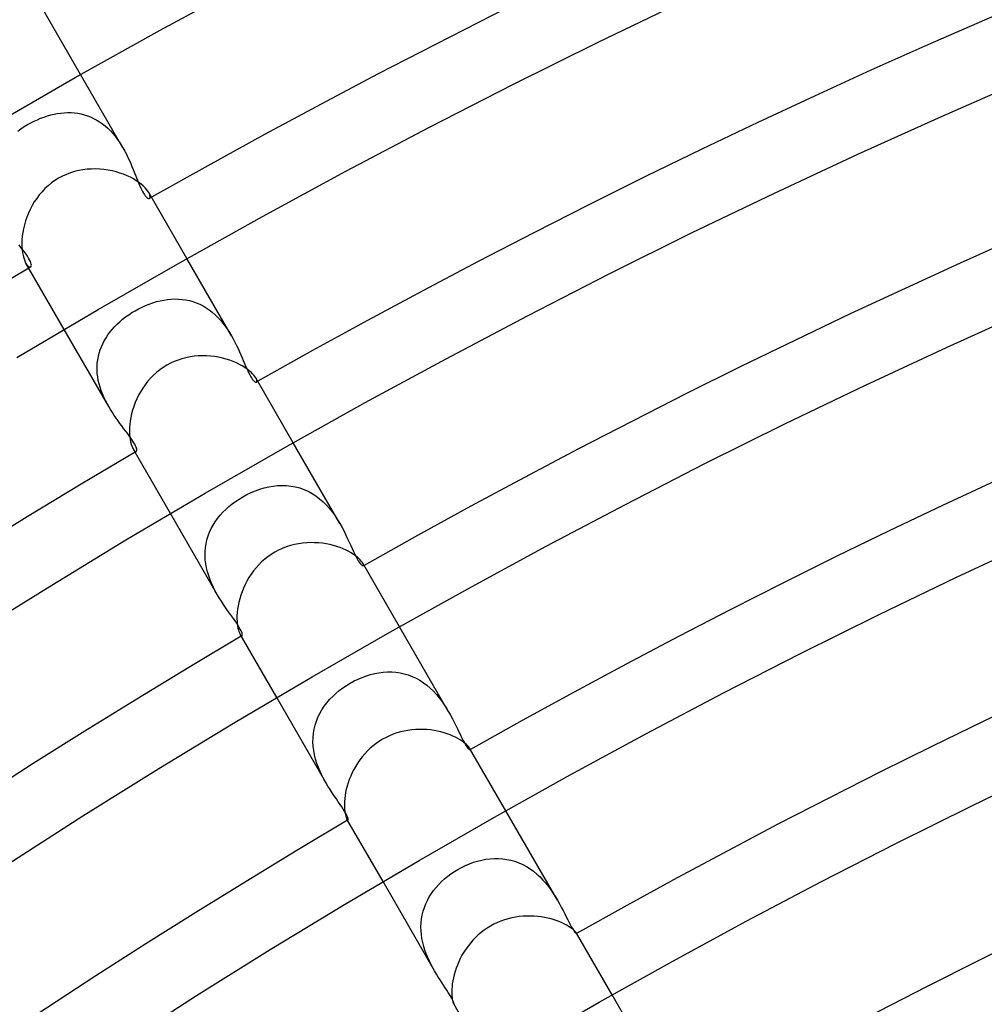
# Model space of a CAD drawing. Header units: millimetres. Extents: x -345 to 345, y -305 to 305.
# Tile 63 of 87: x -113 to -86, y 170 to 198. Entities that reach past the tile are written whole.
import ezdxf

# ---------------------------------------------------------------- set-up
doc = ezdxf.new("R2010")
doc.units = ezdxf.units.MM
doc.layers.add('HIDDEN', color=7, linetype='Continuous')
doc.layers.add('THICK', color=7, linetype='Continuous')

msp = doc.modelspace()

# ---------------------------------------------------------------- linework, layer by layer
at = {"layer": 'HIDDEN'}
for p, q in [((-110.067, 194.642), (-111.264, 196.714)), ((-112.577, 195.398), (-112.484, 195.44)), ((-112.484, 195.44), (-112.391, 195.479)), ((-112.391, 195.479), (-112.296, 195.515)), ((-112.296, 195.515), (-112.201, 195.546)), ((-112.201, 195.546), (-112.106, 195.573)), ((-112.106, 195.573), (-112.01, 195.595)), ((-112.01, 195.595), (-111.914, 195.614)), ((-111.914, 195.614), (-111.819, 195.627)), ((-111.819, 195.627), (-111.723, 195.636)), ((-111.723, 195.636), (-111.627, 195.64)), ((-111.627, 195.64), (-111.533, 195.639)), ((-111.533, 195.639), (-111.438, 195.632)), ((-111.438, 195.632), (-111.345, 195.62)), ((-111.345, 195.62), (-111.252, 195.603)), ((-111.252, 195.603), (-111.16, 195.58)), ((-111.16, 195.58), (-111.07, 195.551)), ((-111.07, 195.551), (-110.981, 195.517)), ((-110.981, 195.517), (-110.895, 195.477)), ((-110.895, 195.477), (-110.81, 195.431)), ((-110.81, 195.431), (-110.728, 195.38)), ((-113.039, 195.116), (-112.948, 195.181)), ((-112.948, 195.181), (-112.854, 195.243)), ((-112.854, 195.243), (-112.758, 195.302)), ((-112.758, 195.302), (-112.668, 195.351)), ((-112.668, 195.351), (-112.577, 195.398)), ((-110.728, 195.38), (-110.647, 195.324)), ((-110.647, 195.324), (-110.57, 195.262)), ((-110.57, 195.262), (-110.495, 195.196)), ((-110.495, 195.196), (-110.424, 195.126)), ((-110.424, 195.126), (-110.356, 195.052)), ((-110.356, 195.052), (-110.292, 194.974)), ((-110.292, 194.974), (-110.23, 194.894)), ((-110.23, 194.894), (-110.172, 194.811)), ((-110.172, 194.811), (-110.118, 194.727)), ((-110.118, 194.727), (-110.067, 194.641)), ((-110.067, 194.641), (-110.018, 194.553)), ((-110.018, 194.553), (-109.972, 194.465)), ((-109.972, 194.465), (-109.929, 194.377)), ((-109.929, 194.377), (-109.888, 194.289)), ((-109.888, 194.289), (-109.85, 194.203)), ((-109.85, 194.203), (-109.814, 194.118)), ((-109.814, 194.118), (-109.781, 194.036)), ((-109.781, 194.036), (-109.748, 193.955)), ((-109.748, 193.955), (-109.718, 193.877)), ((-109.718, 193.877), (-109.688, 193.802)), ((-109.688, 193.802), (-109.659, 193.728)), ((-109.659, 193.728), (-109.63, 193.658)), ((-109.63, 193.658), (-109.602, 193.591)), ((-109.602, 193.591), (-109.574, 193.527)), ((-109.574, 193.527), (-109.546, 193.468)), ((-109.546, 193.468), (-109.518, 193.414)), ((-109.518, 193.414), (-109.491, 193.366)), ((-109.491, 193.366), (-109.464, 193.324)), ((-109.464, 193.324), (-109.438, 193.289)), ((-109.438, 193.289), (-109.413, 193.261)), ((-109.413, 193.261), (-109.39, 193.24)), ((-109.39, 193.24), (-109.369, 193.225)), ((-109.369, 193.225), (-109.349, 193.217)), ((-109.349, 193.217), (-109.332, 193.215)), ((-109.32, 193.343), (-109.341, 193.384)), ((-109.332, 193.215), (-109.319, 193.219)), ((-109.306, 193.306), (-109.32, 193.343)), ((-109.319, 193.219), (-109.307, 193.23)), ((-109.307, 193.23), (-109.301, 193.249)), ((-109.3, 193.274), (-109.306, 193.306)), ((-109.301, 193.249), (-109.3, 193.274)), ((-112.947, 191.836), (-113.001, 191.904)), ((-112.896, 191.77), (-112.947, 191.836)), ((-112.848, 191.706), (-112.896, 191.77)), ((-112.804, 191.646), (-112.848, 191.706)), ((-112.764, 191.588), (-112.804, 191.646)), ((-112.731, 191.533), (-112.764, 191.588)), ((-112.703, 191.483), (-112.731, 191.533)), ((-112.805, 191.384), (-112.78, 191.345)), ((-112.78, 191.345), (-112.754, 191.315)), ((-112.754, 191.315), (-112.73, 191.294)), ((-112.73, 191.294), (-112.708, 191.282)), ((-112.708, 191.282), (-112.689, 191.278)), ((-112.682, 191.438), (-112.703, 191.483)), ((-112.689, 191.278), (-112.673, 191.282)), ((-112.667, 191.398), (-112.682, 191.438)), ((-112.673, 191.282), (-112.662, 191.293)), ((-112.657, 191.364), (-112.667, 191.398)), ((-112.662, 191.293), (-112.655, 191.311)), ((-112.653, 191.334), (-112.657, 191.364)), ((-112.655, 191.311), (-112.653, 191.334)), ((-107.007, 189.341), (-108.263, 191.518)), ((-109.627, 190.101), (-109.528, 190.15)), ((-109.528, 190.15), (-109.428, 190.195)), ((-109.428, 190.195), (-109.326, 190.236)), ((-109.326, 190.236), (-109.224, 190.272)), ((-109.224, 190.272), (-109.12, 190.303)), ((-109.12, 190.303), (-109.017, 190.329)), ((-109.017, 190.329), (-108.913, 190.349)), ((-108.913, 190.349), (-108.809, 190.365)), ((-108.809, 190.365), (-108.705, 190.374)), ((-108.705, 190.374), (-108.601, 190.378)), ((-108.601, 190.378), (-108.498, 190.376)), ((-108.498, 190.376), (-108.396, 190.368)), ((-108.396, 190.368), (-108.294, 190.353)), ((-108.294, 190.353), (-108.194, 190.332)), ((-108.194, 190.332), (-108.095, 190.304)), ((-108.095, 190.304), (-107.998, 190.27)), ((-107.998, 190.27), (-107.902, 190.229)), ((-107.902, 190.229), (-107.809, 190.182)), ((-107.809, 190.182), (-107.719, 190.128)), ((-110.077, 189.805), (-109.993, 189.87)), ((-109.993, 189.87), (-109.906, 189.933)), ((-109.906, 189.933), (-109.816, 189.992)), ((-109.816, 189.992), (-109.724, 190.048)), ((-109.724, 190.048), (-109.627, 190.101)), ((-107.719, 190.128), (-107.631, 190.069)), ((-107.631, 190.069), (-107.547, 190.004)), ((-107.547, 190.004), (-107.466, 189.933)), ((-107.466, 189.933), (-107.389, 189.858)), ((-110.373, 189.518), (-110.305, 189.593)), ((-110.305, 189.593), (-110.234, 189.665)), ((-110.234, 189.665), (-110.158, 189.736)), ((-110.158, 189.736), (-110.077, 189.805)), ((-107.389, 189.858), (-107.315, 189.778)), ((-107.315, 189.778), (-107.246, 189.695)), ((-107.246, 189.695), (-107.18, 189.609)), ((-107.18, 189.609), (-107.119, 189.521)), ((-110.471, 187.341), (-111.728, 189.518)), ((-110.546, 189.282), (-110.493, 189.362)), ((-110.493, 189.362), (-110.435, 189.441)), ((-110.435, 189.441), (-110.373, 189.518)), ((-107.119, 189.521), (-107.061, 189.431)), ((-107.061, 189.431), (-107.006, 189.34)), ((-107.006, 189.34), (-106.955, 189.249)), ((-110.711, 188.941), (-110.677, 189.029)), ((-110.677, 189.029), (-110.639, 189.115)), ((-110.639, 189.115), (-110.595, 189.2)), ((-110.595, 189.2), (-110.546, 189.282)), ((-106.955, 189.249), (-106.907, 189.157)), ((-106.907, 189.157), (-106.863, 189.067)), ((-106.863, 189.067), (-106.821, 188.978)), ((-110.78, 188.664), (-110.762, 188.758)), ((-110.762, 188.758), (-110.739, 188.85)), ((-110.739, 188.85), (-110.711, 188.941)), ((-106.821, 188.978), (-106.781, 188.89)), ((-106.781, 188.89), (-106.743, 188.804)), ((-106.743, 188.804), (-106.708, 188.72)), ((-110.798, 188.375), (-110.797, 188.472)), ((-110.797, 188.472), (-110.792, 188.568)), ((-110.792, 188.568), (-110.78, 188.664)), ((-106.708, 188.72), (-106.673, 188.639)), ((-106.673, 188.639), (-106.64, 188.56)), ((-106.64, 188.56), (-106.608, 188.485)), ((-106.608, 188.485), (-106.576, 188.414)), ((-110.792, 188.278), (-110.798, 188.375)), ((-110.781, 188.18), (-110.792, 188.278)), ((-106.576, 188.414), (-106.546, 188.347)), ((-106.546, 188.347), (-106.516, 188.287)), ((-106.516, 188.287), (-106.487, 188.232)), ((-106.487, 188.232), (-106.459, 188.184)), ((-110.764, 188.081), (-110.781, 188.18)), ((-110.741, 187.983), (-110.764, 188.081)), ((-110.714, 187.887), (-110.741, 187.983)), ((-106.459, 188.184), (-106.433, 188.143)), ((-106.433, 188.143), (-106.408, 188.108)), ((-106.408, 188.108), (-106.384, 188.079)), ((-106.384, 188.079), (-106.362, 188.057)), ((-106.362, 188.057), (-106.342, 188.042)), ((-106.342, 188.042), (-106.325, 188.033)), ((-106.325, 188.033), (-106.311, 188.03)), ((-106.303, 188.12), (-106.319, 188.15)), ((-106.311, 188.03), (-106.3, 188.033)), ((-106.293, 188.094), (-106.303, 188.12)), ((-106.3, 188.033), (-106.292, 188.041)), ((-106.288, 188.072), (-106.293, 188.094)), ((-106.292, 188.041), (-106.288, 188.054)), ((-106.288, 188.054), (-106.288, 188.072)), ((-110.683, 187.791), (-110.714, 187.887)), ((-110.647, 187.698), (-110.683, 187.791)), ((-110.607, 187.605), (-110.647, 187.698)), ((-110.564, 187.515), (-110.607, 187.605)), ((-110.518, 187.426), (-110.564, 187.515)), ((-110.47, 187.34), (-110.518, 187.426)), ((-110.419, 187.254), (-110.47, 187.34)), ((-110.367, 187.171), (-110.419, 187.254)), ((-110.313, 187.091), (-110.367, 187.171)), ((-110.259, 187.013), (-110.313, 187.091)), ((-110.206, 186.938), (-110.259, 187.013)), ((-110.153, 186.865), (-110.206, 186.938)), ((-110.1, 186.795), (-110.153, 186.865)), ((-110.049, 186.726), (-110.1, 186.795)), ((-109.999, 186.66), (-110.049, 186.726)), ((-109.951, 186.597), (-109.999, 186.66)), ((-109.905, 186.535), (-109.951, 186.597)), ((-109.863, 186.477), (-109.905, 186.535)), ((-109.824, 186.421), (-109.863, 186.477)), ((-109.79, 186.368), (-109.824, 186.421)), ((-109.76, 186.32), (-109.79, 186.368)), ((-109.735, 186.275), (-109.76, 186.32)), ((-109.715, 186.234), (-109.735, 186.275)), ((-103.944, 184.036), (-105.263, 186.321)), ((-109.783, 186.15), (-109.765, 186.121)), ((-109.765, 186.121), (-109.747, 186.1)), ((-109.747, 186.1), (-109.731, 186.084)), ((-109.731, 186.084), (-109.715, 186.075)), ((-109.699, 186.198), (-109.715, 186.234)), ((-109.715, 186.075), (-109.702, 186.072)), ((-109.702, 186.072), (-109.691, 186.075)), ((-109.687, 186.165), (-109.699, 186.198)), ((-109.691, 186.075), (-109.684, 186.083)), ((-109.681, 186.137), (-109.687, 186.165)), ((-109.684, 186.083), (-109.679, 186.096)), ((-109.678, 186.114), (-109.681, 186.137)), ((-109.679, 186.096), (-109.678, 186.114)), ((-106.572, 184.855), (-106.453, 184.913)), ((-106.453, 184.913), (-106.331, 184.964)), ((-106.331, 184.964), (-106.207, 185.008)), ((-106.207, 185.008), (-106.081, 185.045)), ((-106.081, 185.045), (-105.955, 185.075)), ((-105.955, 185.075), (-105.829, 185.096)), ((-105.829, 185.096), (-105.702, 185.11)), ((-105.702, 185.11), (-105.575, 185.115)), ((-105.575, 185.115), (-105.449, 185.111)), ((-105.449, 185.111), (-105.324, 185.097)), ((-105.324, 185.097), (-105.201, 185.075)), ((-105.201, 185.075), (-105.078, 185.042)), ((-105.078, 185.042), (-104.959, 185)), ((-104.959, 185), (-104.843, 184.949)), ((-104.843, 184.949), (-104.731, 184.888)), ((-104.731, 184.888), (-104.622, 184.817)), ((-107.078, 184.517), (-106.986, 184.592)), ((-106.986, 184.592), (-106.891, 184.663)), ((-106.891, 184.663), (-106.792, 184.729)), ((-106.792, 184.729), (-106.689, 184.791)), ((-106.689, 184.791), (-106.572, 184.855)), ((-104.622, 184.817), (-104.517, 184.738)), ((-104.517, 184.738), (-104.419, 184.652)), ((-104.419, 184.652), (-104.326, 184.56)), ((-107.408, 182.035), (-108.727, 184.321)), ((-107.325, 184.27), (-107.248, 184.356)), ((-107.248, 184.356), (-107.165, 184.438)), ((-107.165, 184.438), (-107.078, 184.517)), ((-104.326, 184.56), (-104.238, 184.461)), ((-104.238, 184.461), (-104.155, 184.358)), ((-104.155, 184.358), (-104.079, 184.252)), ((-107.524, 183.992), (-107.464, 184.088)), ((-107.464, 184.088), (-107.397, 184.181)), ((-107.397, 184.181), (-107.325, 184.27)), ((-104.079, 184.252), (-104.009, 184.144)), ((-104.009, 184.144), (-103.943, 184.035)), ((-103.943, 184.035), (-103.883, 183.926)), ((-107.665, 183.687), (-107.625, 183.792)), ((-107.625, 183.792), (-107.578, 183.894)), ((-107.578, 183.894), (-107.524, 183.992)), ((-103.883, 183.926), (-103.827, 183.819)), ((-103.827, 183.819), (-103.775, 183.714)), ((-107.74, 183.358), (-107.723, 183.469)), ((-107.723, 183.469), (-107.698, 183.579)), ((-107.698, 183.579), (-107.665, 183.687)), ((-103.775, 183.714), (-103.726, 183.611)), ((-103.726, 183.611), (-103.681, 183.513)), ((-103.681, 183.513), (-103.639, 183.419)), ((-107.752, 183.131), (-107.75, 183.245)), ((-107.75, 183.245), (-107.74, 183.358)), ((-103.639, 183.419), (-103.599, 183.33)), ((-103.599, 183.33), (-103.561, 183.248)), ((-103.561, 183.248), (-103.524, 183.172)), ((-107.746, 183.016), (-107.752, 183.131)), ((-107.732, 182.899), (-107.746, 183.016)), ((-103.524, 183.172), (-103.49, 183.103)), ((-103.49, 183.103), (-103.457, 183.042)), ((-103.457, 183.042), (-103.426, 182.989)), ((-103.426, 182.989), (-103.397, 182.944)), ((-103.397, 182.944), (-103.37, 182.908)), ((-103.289, 182.9), (-103.299, 182.919)), ((-107.711, 182.785), (-107.732, 182.899)), ((-107.683, 182.671), (-107.711, 182.785)), ((-107.649, 182.559), (-107.683, 182.671)), ((-103.37, 182.908), (-103.346, 182.88)), ((-103.346, 182.88), (-103.326, 182.861)), ((-103.326, 182.861), (-103.308, 182.849)), ((-103.308, 182.849), (-103.295, 182.844)), ((-103.295, 182.844), (-103.285, 182.845)), ((-103.282, 182.883), (-103.289, 182.9)), ((-103.285, 182.845), (-103.28, 182.85)), ((-103.279, 182.869), (-103.282, 182.883)), ((-103.28, 182.85), (-103.278, 182.858)), ((-103.278, 182.858), (-103.279, 182.869)), ((-107.609, 182.449), (-107.649, 182.559)), ((-107.564, 182.34), (-107.609, 182.449)), ((-107.515, 182.235), (-107.564, 182.34)), ((-107.462, 182.133), (-107.515, 182.235)), ((-107.407, 182.035), (-107.462, 182.133)), ((-107.35, 181.938), (-107.407, 182.035)), ((-107.291, 181.845), (-107.35, 181.938)), ((-107.232, 181.756), (-107.291, 181.845)), ((-107.172, 181.669), (-107.232, 181.756)), ((-107.114, 181.586), (-107.172, 181.669)), ((-107.057, 181.506), (-107.114, 181.586)), ((-107.002, 181.43), (-107.057, 181.506)), ((-106.949, 181.357), (-107.002, 181.43)), ((-106.901, 181.287), (-106.949, 181.357)), ((-106.857, 181.222), (-106.901, 181.287)), ((-106.818, 181.162), (-106.857, 181.222)), ((-106.784, 181.107), (-106.818, 181.162)), ((-106.756, 181.057), (-106.784, 181.107)), ((-106.733, 181.012), (-106.756, 181.057)), ((-106.716, 180.973), (-106.733, 181.012)), ((-106.705, 180.939), (-106.716, 180.973)), ((-100.877, 178.725), (-102.263, 181.125)), ((-106.763, 180.919), (-106.752, 180.901)), ((-106.752, 180.901), (-106.74, 180.887)), ((-106.74, 180.887), (-106.73, 180.877)), ((-106.73, 180.877), (-106.721, 180.87)), ((-106.721, 180.87), (-106.713, 180.868)), ((-106.713, 180.868), (-106.706, 180.87)), ((-106.706, 180.87), (-106.7, 180.877)), ((-106.699, 180.912), (-106.705, 180.939)), ((-106.7, 180.877), (-106.698, 180.892)), ((-106.698, 180.892), (-106.699, 180.912)), ((-103.654, 179.533), (-103.543, 179.593)), ((-103.543, 179.593), (-103.431, 179.648)), ((-103.431, 179.648), (-103.316, 179.696)), ((-103.316, 179.696), (-103.199, 179.739)), ((-103.199, 179.739), (-103.081, 179.775)), ((-103.081, 179.775), (-102.962, 179.804)), ((-102.962, 179.804), (-102.842, 179.826)), ((-102.842, 179.826), (-102.722, 179.841)), ((-102.722, 179.841), (-102.602, 179.849)), ((-102.602, 179.849), (-102.483, 179.848)), ((-102.483, 179.848), (-102.364, 179.84)), ((-102.364, 179.84), (-102.246, 179.823)), ((-102.246, 179.823), (-102.13, 179.798)), ((-102.13, 179.798), (-102.015, 179.764)), ((-102.015, 179.764), (-101.903, 179.722)), ((-101.903, 179.722), (-101.794, 179.671)), ((-101.794, 179.671), (-101.688, 179.612)), ((-101.688, 179.612), (-101.586, 179.545)), ((-104.059, 179.243), (-103.964, 179.322)), ((-103.964, 179.322), (-103.864, 179.398)), ((-103.864, 179.398), (-103.761, 179.468)), ((-103.761, 179.468), (-103.654, 179.533)), ((-101.586, 179.545), (-101.487, 179.471)), ((-101.487, 179.471), (-101.394, 179.391)), ((-101.394, 179.391), (-101.305, 179.305)), ((-101.305, 179.305), (-101.222, 179.215)), ((-104.341, 176.724), (-105.727, 179.125)), ((-104.313, 178.977), (-104.234, 179.07)), ((-104.234, 179.07), (-104.149, 179.158)), ((-104.149, 179.158), (-104.059, 179.243)), ((-101.222, 179.215), (-101.143, 179.12)), ((-101.143, 179.12), (-101.069, 179.022)), ((-101.069, 179.022), (-101, 178.924)), ((-104.511, 178.678), (-104.452, 178.781)), ((-104.452, 178.781), (-104.386, 178.881)), ((-104.386, 178.881), (-104.313, 178.977)), ((-101, 178.924), (-100.937, 178.824)), ((-100.937, 178.824), (-100.877, 178.724)), ((-104.608, 178.46), (-104.564, 178.57)), ((-104.564, 178.57), (-104.511, 178.678)), ((-100.877, 178.724), (-100.821, 178.624)), ((-100.821, 178.624), (-100.768, 178.525)), ((-100.768, 178.525), (-100.719, 178.427)), ((-104.692, 178.113), (-104.672, 178.231)), ((-104.672, 178.231), (-104.644, 178.347)), ((-104.644, 178.347), (-104.608, 178.46)), ((-100.719, 178.427), (-100.672, 178.332)), ((-100.672, 178.332), (-100.628, 178.241)), ((-100.628, 178.241), (-100.586, 178.154)), ((-104.705, 177.871), (-104.703, 177.993)), ((-104.703, 177.993), (-104.692, 178.113)), ((-100.586, 178.154), (-100.546, 178.071)), ((-100.546, 178.071), (-100.509, 177.995)), ((-100.509, 177.995), (-100.473, 177.926)), ((-100.473, 177.926), (-100.44, 177.865)), ((-104.698, 177.749), (-104.705, 177.871)), ((-104.683, 177.627), (-104.698, 177.749)), ((-100.44, 177.865), (-100.409, 177.81)), ((-100.409, 177.81), (-100.38, 177.764)), ((-100.38, 177.764), (-100.353, 177.726)), ((-100.353, 177.726), (-100.33, 177.697)), ((-100.33, 177.697), (-100.31, 177.675)), ((-100.31, 177.675), (-100.294, 177.661)), ((-100.294, 177.661), (-100.281, 177.655)), ((-100.277, 177.684), (-100.283, 177.695)), ((-100.281, 177.655), (-100.274, 177.655)), ((-100.273, 177.675), (-100.277, 177.684)), ((-100.274, 177.655), (-100.271, 177.657)), ((-100.271, 177.668), (-100.273, 177.675)), ((-100.27, 177.662), (-100.271, 177.668)), ((-100.271, 177.657), (-100.27, 177.662)), ((-104.661, 177.507), (-104.683, 177.627)), ((-104.631, 177.387), (-104.661, 177.507)), ((-104.594, 177.268), (-104.631, 177.387)), ((-104.551, 177.152), (-104.594, 177.268)), ((-104.504, 177.04), (-104.551, 177.152)), ((-104.453, 176.932), (-104.504, 177.04)), ((-104.398, 176.826), (-104.453, 176.932)), ((-104.341, 176.725), (-104.398, 176.826)), ((-104.282, 176.625), (-104.341, 176.725)), ((-104.222, 176.529), (-104.282, 176.625)), ((-104.162, 176.437), (-104.222, 176.529)), ((-104.103, 176.348), (-104.162, 176.437)), ((-104.045, 176.264), (-104.103, 176.348)), ((-103.99, 176.184), (-104.045, 176.264)), ((-103.939, 176.108), (-103.99, 176.184)), ((-103.892, 176.038), (-103.939, 176.108)), ((-103.85, 175.973), (-103.892, 176.038)), ((-103.814, 175.913), (-103.85, 175.973)), ((-103.782, 175.859), (-103.814, 175.913)), ((-103.757, 175.811), (-103.782, 175.859)), ((-103.738, 175.77), (-103.757, 175.811)), ((-103.747, 175.695), (-103.74, 175.684)), ((-103.74, 175.684), (-103.735, 175.677)), ((-103.724, 175.735), (-103.738, 175.77)), ((-103.716, 175.708), (-103.724, 175.735)), ((-103.712, 175.687), (-103.716, 175.708)), ((-103.713, 175.674), (-103.712, 175.687)), ((-97.807, 173.406), (-99.263, 175.929)), ((-103.735, 175.677), (-103.729, 175.671)), ((-103.729, 175.671), (-103.724, 175.667)), ((-103.724, 175.667), (-103.72, 175.666)), ((-103.72, 175.666), (-103.717, 175.667)), ((-103.717, 175.667), (-103.713, 175.674)), ((-99.823, 174.56), (-99.705, 174.574)), ((-99.705, 174.574), (-99.586, 174.582)), ((-99.586, 174.582), (-99.468, 174.582)), ((-99.468, 174.582), (-99.351, 174.574)), ((-99.351, 174.574), (-99.234, 174.558)), ((-100.617, 174.273), (-100.509, 174.332)), ((-100.509, 174.332), (-100.399, 174.385)), ((-100.399, 174.385), (-100.287, 174.432)), ((-100.287, 174.432), (-100.173, 174.474)), ((-100.173, 174.474), (-100.057, 174.509)), ((-100.057, 174.509), (-99.94, 174.538)), ((-99.94, 174.538), (-99.823, 174.56)), ((-99.234, 174.558), (-99.119, 174.534)), ((-99.119, 174.534), (-99.005, 174.502)), ((-99.005, 174.502), (-98.894, 174.461)), ((-98.894, 174.461), (-98.785, 174.413)), ((-98.785, 174.413), (-98.68, 174.356)), ((-98.68, 174.356), (-98.578, 174.292)), ((-100.992, 174.007), (-100.903, 174.08)), ((-100.903, 174.08), (-100.811, 174.148)), ((-100.811, 174.148), (-100.715, 174.213)), ((-100.715, 174.213), (-100.617, 174.273)), ((-98.578, 174.292), (-98.479, 174.221)), ((-98.479, 174.221), (-98.386, 174.144)), ((-98.386, 174.144), (-98.297, 174.061)), ((-98.297, 174.061), (-98.213, 173.974)), ((-101.271, 171.406), (-102.727, 173.929)), ((-101.3, 173.68), (-101.23, 173.767)), ((-101.23, 173.767), (-101.156, 173.85)), ((-101.156, 173.85), (-101.076, 173.93)), ((-101.076, 173.93), (-100.992, 174.007)), ((-98.213, 173.974), (-98.133, 173.883)), ((-98.133, 173.883), (-98.058, 173.789)), ((-98.058, 173.789), (-97.989, 173.694)), ((-101.476, 173.399), (-101.423, 173.495)), ((-101.423, 173.495), (-101.364, 173.589)), ((-101.364, 173.589), (-101.3, 173.68)), ((-97.989, 173.694), (-97.924, 173.598)), ((-97.924, 173.598), (-97.863, 173.502)), ((-97.863, 173.502), (-97.807, 173.406)), ((-101.595, 173.093), (-101.562, 173.197)), ((-101.562, 173.197), (-101.523, 173.299)), ((-101.523, 173.299), (-101.476, 173.399)), ((-97.807, 173.406), (-97.75, 173.306)), ((-97.75, 173.306), (-97.697, 173.207)), ((-97.697, 173.207), (-97.647, 173.111)), ((-101.641, 172.877), (-101.622, 172.986)), ((-101.622, 172.986), (-101.595, 173.093)), ((-97.647, 173.111), (-97.6, 173.019)), ((-97.6, 173.019), (-97.556, 172.931)), ((-97.556, 172.931), (-97.514, 172.848)), ((-101.657, 172.655), (-101.652, 172.766)), ((-101.654, 172.543), (-101.657, 172.655)), ((-101.652, 172.766), (-101.641, 172.877)), ((-97.514, 172.848), (-97.474, 172.772)), ((-97.474, 172.772), (-97.438, 172.704)), ((-97.438, 172.704), (-97.404, 172.644)), ((-97.404, 172.644), (-97.373, 172.593)), ((-101.645, 172.432), (-101.654, 172.543)), ((-101.628, 172.321), (-101.645, 172.432)), ((-97.373, 172.593), (-97.345, 172.549)), ((-97.345, 172.549), (-97.321, 172.515)), ((-97.321, 172.515), (-97.3, 172.49)), ((-97.3, 172.49), (-97.284, 172.473)), ((-97.284, 172.473), (-97.272, 172.464)), ((-97.272, 172.464), (-97.266, 172.462)), ((-97.268, 172.473), (-97.27, 172.477)), ((-97.267, 172.47), (-97.268, 172.473)), ((-97.266, 172.467), (-97.267, 172.47)), ((-97.265, 172.465), (-97.266, 172.467)), ((-97.266, 172.463), (-97.265, 172.465)), ((-97.266, 172.462), (-97.266, 172.463)), ((-101.606, 172.209), (-101.628, 172.321)), ((-101.577, 172.1), (-101.606, 172.209)), ((-101.544, 171.993), (-101.577, 172.1)), ((-101.506, 171.888), (-101.544, 171.993)), ((-101.464, 171.786), (-101.506, 171.888)), ((-101.419, 171.687), (-101.464, 171.786)), ((-101.371, 171.59), (-101.419, 171.687)), ((-101.322, 171.497), (-101.371, 171.59)), ((-101.271, 171.406), (-101.322, 171.497)), ((-101.22, 171.319), (-101.271, 171.406)), ((-101.168, 171.236), (-101.22, 171.319)), ((-101.117, 171.155), (-101.168, 171.236)), ((-101.067, 171.078), (-101.117, 171.155)), ((-101.019, 171.004), (-101.067, 171.078)), ((-100.973, 170.933), (-101.019, 171.004)), ((-100.929, 170.866), (-100.973, 170.933)), ((-100.888, 170.802), (-100.929, 170.866)), ((-100.851, 170.742), (-100.888, 170.802)), ((-100.818, 170.687), (-100.851, 170.742)), ((-100.789, 170.636), (-100.818, 170.687)), ((-94.731, 168.079), (-96.263, 170.732)), ((-100.767, 170.592), (-100.789, 170.636)), ((-100.749, 170.555), (-100.767, 170.592)), ((-100.736, 170.525), (-100.749, 170.555)), ((-100.728, 170.5), (-100.736, 170.525)), ((-100.734, 170.477), (-100.732, 170.473)), ((-100.732, 170.473), (-100.73, 170.47)), ((-100.73, 170.47), (-100.728, 170.468)), ((-100.723, 170.483), (-100.728, 170.5)), ((-100.728, 170.468), (-100.726, 170.467)), ((-100.726, 170.467), (-100.725, 170.466)), ((-100.725, 170.466), (-100.724, 170.466)), ((-100.724, 170.466), (-100.722, 170.471)), ((-100.722, 170.471), (-100.723, 170.483))]:
    msp.add_line(p, q, dxfattribs=at)
for radius, start, end in [(222, 119.48382, 119.5002), (222, 120.49979, 120.51617), (216, 119.46949, 119.48055), (216, 120.51944, 120.53055), (210, 119.45431, 119.46107), (210, 120.53898, 120.54568)]:
    msp.add_arc((0, 0), radius, start, end, dxfattribs=at)
at = {"layer": 'THICK'}
for p, q in [((-109.02, 197.966), (-106.611, 199.274)), ((-96.655, 197.631), (-94.251, 198.788)), ((-111.264, 196.714), (-112.366, 198.623)), ((-111.414, 196.629), (-109.02, 197.966)), ((-99.045, 196.444), (-96.655, 197.631)), ((-113.79, 195.263), (-111.414, 196.629)), ((-86.963, 195.534), (-84.584, 196.574)), ((-101.42, 195.228), (-99.045, 196.444)), ((-89.328, 194.465), (-86.963, 195.534)), ((-103.781, 193.983), (-101.42, 195.228)), ((-91.68, 193.367), (-89.328, 194.465)), ((-111.081, 194.039), (-111.201, 194.025)), ((-110.961, 194.047), (-111.081, 194.039)), ((-110.841, 194.049), (-110.961, 194.047)), ((-110.722, 194.044), (-110.841, 194.049)), ((-110.604, 194.033), (-110.722, 194.044)), ((-110.487, 194.016), (-110.604, 194.033)), ((-111.884, 193.788), (-111.987, 193.724)), ((-111.777, 193.845), (-111.884, 193.788)), ((-111.666, 193.896), (-111.777, 193.845)), ((-111.553, 193.939), (-111.666, 193.896)), ((-111.437, 193.974), (-111.553, 193.939)), ((-111.32, 194.003), (-111.437, 193.974)), ((-111.201, 194.025), (-111.32, 194.003)), ((-110.373, 193.994), (-110.487, 194.016)), ((-110.262, 193.966), (-110.373, 193.994)), ((-110.154, 193.934), (-110.262, 193.966)), ((-110.051, 193.898), (-110.154, 193.934)), ((-109.952, 193.857), (-110.051, 193.898)), ((-109.859, 193.814), (-109.952, 193.857)), ((-109.772, 193.767), (-109.859, 193.814)), ((-109.691, 193.718), (-109.772, 193.767)), ((-106.126, 192.71), (-103.781, 193.983)), ((-112.269, 193.494), (-112.352, 193.407)), ((-112.18, 193.577), (-112.269, 193.494)), ((-112.086, 193.653), (-112.18, 193.577)), ((-111.987, 193.724), (-112.086, 193.653)), ((-109.618, 193.668), (-109.691, 193.718)), ((-109.552, 193.618), (-109.618, 193.668)), ((-109.494, 193.568), (-109.552, 193.618)), ((-109.444, 193.519), (-109.494, 193.568)), ((-109.402, 193.471), (-109.444, 193.519)), ((-112.503, 193.218), (-112.57, 193.118)), ((-112.43, 193.315), (-112.503, 193.218)), ((-112.352, 193.407), (-112.43, 193.315)), ((-109.368, 193.426), (-109.402, 193.471)), ((-109.341, 193.384), (-109.368, 193.426)), ((-108.263, 191.518), (-109.341, 193.385)), ((-94.019, 192.241), (-91.68, 193.367)), ((-112.631, 193.015), (-112.687, 192.909)), ((-112.57, 193.118), (-112.631, 193.015)), ((-112.78, 192.692), (-112.817, 192.582)), ((-112.736, 192.801), (-112.78, 192.692)), ((-112.687, 192.909), (-112.736, 192.801)), ((-108.456, 191.409), (-106.126, 192.71)), ((-112.875, 192.362), (-112.895, 192.254)), ((-112.849, 192.472), (-112.875, 192.362)), ((-112.817, 192.582), (-112.849, 192.472)), ((-112.91, 192.148), (-112.918, 192.046)), ((-112.895, 192.254), (-112.91, 192.148)), ((-96.344, 191.086), (-94.019, 192.241)), ((-112.918, 192.046), (-112.921, 191.948)), ((-112.921, 191.948), (-112.919, 191.854)), ((-112.919, 191.854), (-112.913, 191.765)), ((-112.913, 191.765), (-112.902, 191.683)), ((-112.902, 191.683), (-112.888, 191.608)), ((-112.888, 191.608), (-112.87, 191.541)), ((-112.87, 191.541), (-112.85, 191.481)), ((-112.85, 191.481), (-112.828, 191.428)), ((-112.828, 191.428), (-112.805, 191.384)), ((-111.728, 189.518), (-112.805, 191.385)), ((-110.769, 190.079), (-108.456, 191.409)), ((-98.654, 189.903), (-96.344, 191.086)), ((-113.067, 188.722), (-110.769, 190.079)), ((-100.95, 188.693), (-98.654, 189.903)), ((-86.823, 189.012), (-84.524, 190.052)), ((-108.058, 188.759), (-108.174, 188.743)), ((-107.941, 188.769), (-108.058, 188.759)), ((-107.825, 188.773), (-107.941, 188.769)), ((-107.709, 188.771), (-107.825, 188.773)), ((-107.595, 188.764), (-107.709, 188.771)), ((-107.482, 188.75), (-107.595, 188.764)), ((-107.371, 188.732), (-107.482, 188.75)), ((-89.11, 187.945), (-86.823, 189.012)), ((-108.834, 188.506), (-108.935, 188.444)), ((-108.731, 188.562), (-108.834, 188.506)), ((-108.624, 188.611), (-108.731, 188.562)), ((-108.514, 188.654), (-108.624, 188.611)), ((-108.402, 188.69), (-108.514, 188.654)), ((-108.289, 188.72), (-108.402, 188.69)), ((-108.174, 188.743), (-108.289, 188.72)), ((-107.263, 188.709), (-107.371, 188.732)), ((-107.157, 188.681), (-107.263, 188.709)), ((-107.056, 188.649), (-107.157, 188.681)), ((-106.959, 188.613), (-107.056, 188.649)), ((-106.867, 188.574), (-106.959, 188.613)), ((-106.782, 188.533), (-106.867, 188.574)), ((-106.702, 188.489), (-106.782, 188.533)), ((-106.628, 188.444), (-106.702, 188.489)), ((-103.232, 187.455), (-100.95, 188.693)), ((-109.212, 188.222), (-109.294, 188.138)), ((-109.124, 188.301), (-109.212, 188.222)), ((-109.032, 188.375), (-109.124, 188.301)), ((-108.935, 188.444), (-109.032, 188.375)), ((-106.562, 188.398), (-106.628, 188.444)), ((-106.503, 188.353), (-106.562, 188.398)), ((-106.452, 188.308), (-106.503, 188.353)), ((-106.408, 188.265), (-106.452, 188.308)), ((-106.371, 188.224), (-106.408, 188.265)), ((-106.342, 188.185), (-106.371, 188.224)), ((-109.444, 187.956), (-109.511, 187.86)), ((-109.372, 188.049), (-109.444, 187.956)), ((-109.294, 188.138), (-109.372, 188.049)), ((-106.319, 188.15), (-106.342, 188.185)), ((-105.263, 186.321), (-106.319, 188.15)), ((-91.383, 186.851), (-89.11, 187.945)), ((-109.629, 187.66), (-109.679, 187.556)), ((-109.573, 187.761), (-109.629, 187.66)), ((-109.511, 187.86), (-109.573, 187.761)), ((-109.724, 187.452), (-109.763, 187.346)), ((-109.679, 187.556), (-109.724, 187.452)), ((-105.498, 186.189), (-103.232, 187.455)), ((-109.825, 187.136), (-109.848, 187.032)), ((-109.797, 187.241), (-109.825, 187.136)), ((-109.763, 187.346), (-109.797, 187.241)), ((-109.877, 186.832), (-109.884, 186.737)), ((-109.865, 186.93), (-109.877, 186.832)), ((-109.848, 187.032), (-109.865, 186.93)), ((-93.642, 185.729), (-91.383, 186.851)), ((-109.884, 186.737), (-109.886, 186.647)), ((-109.886, 186.647), (-109.883, 186.561)), ((-109.883, 186.561), (-109.877, 186.481)), ((-109.877, 186.481), (-109.867, 186.408)), ((-109.867, 186.408), (-109.853, 186.342)), ((-109.853, 186.342), (-109.838, 186.283)), ((-109.838, 186.283), (-109.821, 186.231)), ((-109.821, 186.231), (-109.802, 186.187)), ((-109.802, 186.187), (-109.783, 186.15)), ((-108.727, 184.321), (-109.783, 186.15)), ((-107.748, 184.895), (-105.498, 186.189)), ((-95.888, 184.579), (-93.642, 185.729)), ((-109.983, 183.575), (-107.748, 184.895)), ((-98.12, 183.402), (-95.888, 184.579)), ((-112.202, 182.227), (-109.983, 183.575)), ((-105.113, 183.468), (-105.229, 183.445)), ((-104.998, 183.485), (-105.113, 183.468)), ((-104.883, 183.495), (-104.998, 183.485)), ((-104.77, 183.499), (-104.883, 183.495)), ((-104.658, 183.498), (-104.77, 183.499)), ((-104.548, 183.492), (-104.658, 183.498)), ((-104.439, 183.48), (-104.548, 183.492)), ((-104.333, 183.464), (-104.439, 183.48)), ((-86.539, 182.524), (-84.319, 183.56)), ((-105.786, 183.227), (-105.884, 183.167)), ((-105.68, 183.284), (-105.786, 183.227)), ((-105.571, 183.334), (-105.68, 183.284)), ((-105.459, 183.378), (-105.571, 183.334)), ((-105.344, 183.415), (-105.459, 183.378)), ((-105.229, 183.445), (-105.344, 183.415)), ((-104.23, 183.444), (-104.333, 183.464)), ((-104.13, 183.419), (-104.23, 183.444)), ((-104.033, 183.391), (-104.13, 183.419)), ((-103.94, 183.359), (-104.033, 183.391)), ((-103.852, 183.324), (-103.94, 183.359)), ((-103.77, 183.287), (-103.852, 183.324)), ((-103.693, 183.248), (-103.77, 183.287)), ((-103.623, 183.208), (-103.693, 183.248)), ((-103.559, 183.167), (-103.623, 183.208)), ((-100.337, 182.199), (-98.12, 183.402)), ((-106.154, 182.953), (-106.235, 182.873)), ((-106.068, 183.029), (-106.154, 182.953)), ((-105.978, 183.101), (-106.068, 183.029)), ((-105.884, 183.167), (-105.978, 183.101)), ((-103.501, 183.127), (-103.559, 183.167)), ((-103.451, 183.087), (-103.501, 183.127)), ((-103.408, 183.049), (-103.451, 183.087)), ((-103.371, 183.012), (-103.408, 183.049)), ((-103.341, 182.978), (-103.371, 183.012)), ((-103.317, 182.947), (-103.341, 182.978)), ((-103.299, 182.919), (-103.317, 182.947)), ((-102.263, 181.125), (-103.299, 182.92)), ((-106.384, 182.699), (-106.451, 182.607)), ((-106.312, 182.788), (-106.384, 182.699)), ((-106.235, 182.873), (-106.312, 182.788)), ((-106.569, 182.415), (-106.621, 182.315)), ((-106.513, 182.512), (-106.569, 182.415)), ((-106.451, 182.607), (-106.513, 182.512)), ((-88.747, 181.461), (-86.539, 182.524)), ((-114.404, 180.853), (-112.202, 182.227)), ((-106.708, 182.113), (-106.744, 182.012)), ((-106.667, 182.215), (-106.708, 182.113)), ((-106.621, 182.315), (-106.667, 182.215)), ((-102.54, 180.968), (-100.337, 182.199)), ((-106.8, 181.811), (-106.82, 181.713)), ((-106.774, 181.911), (-106.8, 181.811)), ((-106.744, 182.012), (-106.774, 181.911)), ((-106.845, 181.525), (-106.85, 181.438)), ((-106.835, 181.617), (-106.845, 181.525)), ((-106.82, 181.713), (-106.835, 181.617)), ((-106.85, 181.438), (-106.852, 181.355)), ((-106.852, 181.355), (-106.849, 181.277)), ((-106.849, 181.277), (-106.843, 181.205)), ((-90.941, 180.371), (-88.747, 181.461)), ((-106.843, 181.205), (-106.833, 181.14)), ((-106.833, 181.14), (-106.822, 181.082)), ((-106.822, 181.082), (-106.809, 181.031)), ((-106.809, 181.031), (-106.794, 180.986)), ((-106.794, 180.986), (-106.779, 180.949)), ((-104.727, 179.711), (-102.54, 180.968)), ((-106.779, 180.949), (-106.763, 180.919)), ((-105.727, 179.125), (-106.763, 180.919)), ((-93.122, 179.255), (-90.941, 180.371)), ((-106.9, 178.428), (-104.727, 179.711)), ((-95.29, 178.112), (-93.122, 179.255)), ((-109.056, 177.118), (-106.9, 178.428)), ((-102.024, 178.2), (-102.13, 178.181)), ((-101.917, 178.215), (-102.024, 178.2)), ((-101.81, 178.224), (-101.917, 178.215)), ((-101.703, 178.228), (-101.81, 178.224)), ((-101.597, 178.227), (-101.703, 178.228)), ((-101.493, 178.221), (-101.597, 178.227)), ((-101.39, 178.211), (-101.493, 178.221)), ((-101.289, 178.197), (-101.39, 178.211)), ((-101.19, 178.178), (-101.289, 178.197)), ((-102.739, 177.949), (-102.832, 177.892)), ((-102.643, 178.001), (-102.739, 177.949)), ((-102.544, 178.048), (-102.643, 178.001)), ((-102.443, 178.09), (-102.544, 178.048)), ((-102.34, 178.126), (-102.443, 178.09)), ((-102.236, 178.156), (-102.34, 178.126)), ((-102.13, 178.181), (-102.236, 178.156)), ((-101.094, 178.156), (-101.19, 178.178)), ((-101.002, 178.131), (-101.094, 178.156)), ((-100.914, 178.102), (-101.002, 178.131)), ((-100.831, 178.071), (-100.914, 178.102)), ((-100.753, 178.038), (-100.831, 178.071)), ((-100.68, 178.004), (-100.753, 178.038)), ((-100.612, 177.968), (-100.68, 178.004)), ((-100.55, 177.932), (-100.612, 177.968)), ((-100.495, 177.896), (-100.55, 177.932)), ((-97.443, 176.943), (-95.29, 178.112)), ((-103.091, 177.692), (-103.17, 177.617)), ((-103.009, 177.763), (-103.091, 177.692)), ((-102.922, 177.83), (-103.009, 177.763)), ((-102.832, 177.892), (-102.922, 177.83)), ((-100.447, 177.861), (-100.495, 177.896)), ((-100.405, 177.828), (-100.447, 177.861)), ((-100.369, 177.796), (-100.405, 177.828)), ((-100.338, 177.766), (-100.369, 177.796)), ((-100.314, 177.739), (-100.338, 177.766)), ((-100.296, 177.715), (-100.314, 177.739)), ((-100.283, 177.695), (-100.296, 177.715)), ((-99.263, 175.929), (-100.283, 177.695)), ((-103.381, 177.369), (-103.442, 177.281)), ((-103.315, 177.455), (-103.381, 177.369)), ((-103.244, 177.538), (-103.315, 177.455)), ((-103.17, 177.617), (-103.244, 177.538)), ((-111.196, 175.782), (-109.056, 177.118)), ((-103.551, 177.099), (-103.598, 177.005)), ((-103.499, 177.191), (-103.551, 177.099)), ((-103.442, 177.281), (-103.499, 177.191)), ((-86.111, 176.071), (-83.969, 177.102)), ((-103.679, 176.815), (-103.712, 176.721)), ((-103.641, 176.91), (-103.679, 176.815)), ((-103.598, 177.005), (-103.641, 176.91)), ((-99.582, 175.748), (-97.443, 176.943)), ((-103.765, 176.535), (-103.784, 176.444)), ((-103.741, 176.627), (-103.765, 176.535)), ((-103.712, 176.721), (-103.741, 176.627)), ((-103.81, 176.272), (-103.816, 176.192)), ((-103.799, 176.356), (-103.81, 176.272)), ((-103.784, 176.444), (-103.799, 176.356)), ((-103.816, 176.192), (-103.819, 176.116)), ((-103.819, 176.116), (-103.818, 176.045)), ((-103.818, 176.045), (-103.815, 175.979)), ((-103.815, 175.979), (-103.809, 175.919)), ((-88.24, 175.013), (-86.111, 176.071)), ((-113.32, 174.421), (-111.196, 175.782)), ((-103.809, 175.919), (-103.801, 175.866)), ((-103.801, 175.866), (-103.791, 175.819)), ((-103.791, 175.819), (-103.781, 175.778)), ((-103.781, 175.778), (-103.769, 175.744)), ((-103.769, 175.744), (-103.758, 175.716)), ((-103.758, 175.716), (-103.747, 175.695)), ((-102.727, 173.929), (-103.747, 175.695)), ((-101.706, 174.527), (-99.582, 175.748)), ((-90.356, 173.93), (-88.24, 175.013)), ((-103.816, 173.281), (-101.706, 174.527)), ((-92.459, 172.822), (-90.356, 173.93)), ((-105.91, 172.009), (-103.816, 173.281)), ((-99.092, 172.906), (-99.196, 172.88)), ((-98.987, 172.926), (-99.092, 172.906)), ((-98.881, 172.942), (-98.987, 172.926)), ((-98.776, 172.952), (-98.881, 172.942)), ((-98.671, 172.957), (-98.776, 172.952)), ((-98.567, 172.958), (-98.671, 172.957)), ((-98.465, 172.954), (-98.567, 172.958)), ((-98.363, 172.946), (-98.465, 172.954)), ((-98.264, 172.934), (-98.363, 172.946)), ((-98.167, 172.918), (-98.264, 172.934)), ((-98.074, 172.898), (-98.167, 172.918)), ((-99.693, 172.674), (-99.784, 172.618)), ((-99.598, 172.725), (-99.693, 172.674)), ((-99.5, 172.772), (-99.598, 172.725)), ((-99.401, 172.813), (-99.5, 172.772)), ((-99.299, 172.85), (-99.401, 172.813)), ((-99.196, 172.88), (-99.299, 172.85)), ((-97.984, 172.875), (-98.074, 172.898)), ((-97.898, 172.85), (-97.984, 172.875)), ((-97.817, 172.822), (-97.898, 172.85)), ((-97.74, 172.793), (-97.817, 172.822)), ((-97.668, 172.761), (-97.74, 172.793)), ((-97.602, 172.729), (-97.668, 172.761)), ((-97.543, 172.697), (-97.602, 172.729)), ((-97.489, 172.665), (-97.543, 172.697)), ((-97.442, 172.634), (-97.489, 172.665)), ((-97.4, 172.604), (-97.442, 172.634)), ((-94.549, 171.687), (-92.459, 172.822)), ((-100.117, 172.35), (-100.191, 172.273)), ((-100.039, 172.423), (-100.117, 172.35)), ((-99.958, 172.492), (-100.039, 172.423)), ((-99.873, 172.557), (-99.958, 172.492)), ((-99.784, 172.618), (-99.873, 172.557)), ((-97.364, 172.576), (-97.4, 172.604)), ((-97.335, 172.55), (-97.364, 172.576)), ((-97.311, 172.527), (-97.335, 172.55)), ((-97.292, 172.507), (-97.311, 172.527)), ((-97.279, 172.49), (-97.292, 172.507)), ((-97.27, 172.477), (-97.279, 172.49)), ((-96.263, 170.732), (-97.27, 172.477)), ((-100.327, 172.11), (-100.389, 172.025)), ((-100.261, 172.193), (-100.327, 172.11)), ((-100.191, 172.273), (-100.261, 172.193)), ((-107.989, 170.712), (-105.91, 172.009)), ((-100.499, 171.848), (-100.547, 171.757)), ((-100.446, 171.937), (-100.499, 171.848)), ((-100.389, 172.025), (-100.446, 171.937)), ((-100.63, 171.573), (-100.665, 171.481)), ((-100.591, 171.665), (-100.63, 171.573)), ((-100.547, 171.757), (-100.591, 171.665)), ((-96.624, 170.528), (-94.549, 171.687)), ((-100.721, 171.301), (-100.742, 171.214)), ((-100.695, 171.391), (-100.721, 171.301)), ((-100.665, 171.481), (-100.695, 171.391)), ((-100.781, 170.969), (-100.786, 170.896)), ((-100.772, 171.046), (-100.781, 170.969)), ((-100.759, 171.128), (-100.772, 171.046)), ((-100.742, 171.214), (-100.759, 171.128)), ((-110.051, 169.389), (-107.989, 170.712)), ((-100.786, 170.896), (-100.789, 170.827)), ((-100.789, 170.827), (-100.788, 170.764)), ((-100.788, 170.764), (-100.785, 170.706)), ((-100.785, 170.706), (-100.78, 170.655)), ((-100.78, 170.655), (-100.773, 170.61)), ((-100.773, 170.61), (-100.766, 170.571)), ((-100.766, 170.571), (-100.757, 170.538)), ((-100.757, 170.538), (-100.749, 170.511)), ((-100.749, 170.511), (-100.741, 170.491)), ((-100.741, 170.491), (-100.734, 170.477)), ((-99.727, 168.732), (-100.734, 170.477)), ((-98.686, 169.343), (-96.624, 170.528))]:
    msp.add_line(p, q, dxfattribs=at)
for radius, start, end in [(222, 60.5162, 119.48382), (216, 60.53053, 119.46949), (210, 60.54571, 119.45431), (204, 60.56175, 119.43827), (198, 60.57877, 119.42125), (192, 60.59676, 119.40326), (222, 120.51617, 179.48384), (216, 120.53055, 179.46946), (186, 60.61578, 119.38418), (181, 60.63234, 119.36768), (210, 120.54568, 179.45433), (204, 120.56172, 179.43829)]:
    msp.add_arc((0, 0), radius, start, end, dxfattribs=at)

doc.saveas('drawing.dxf')
